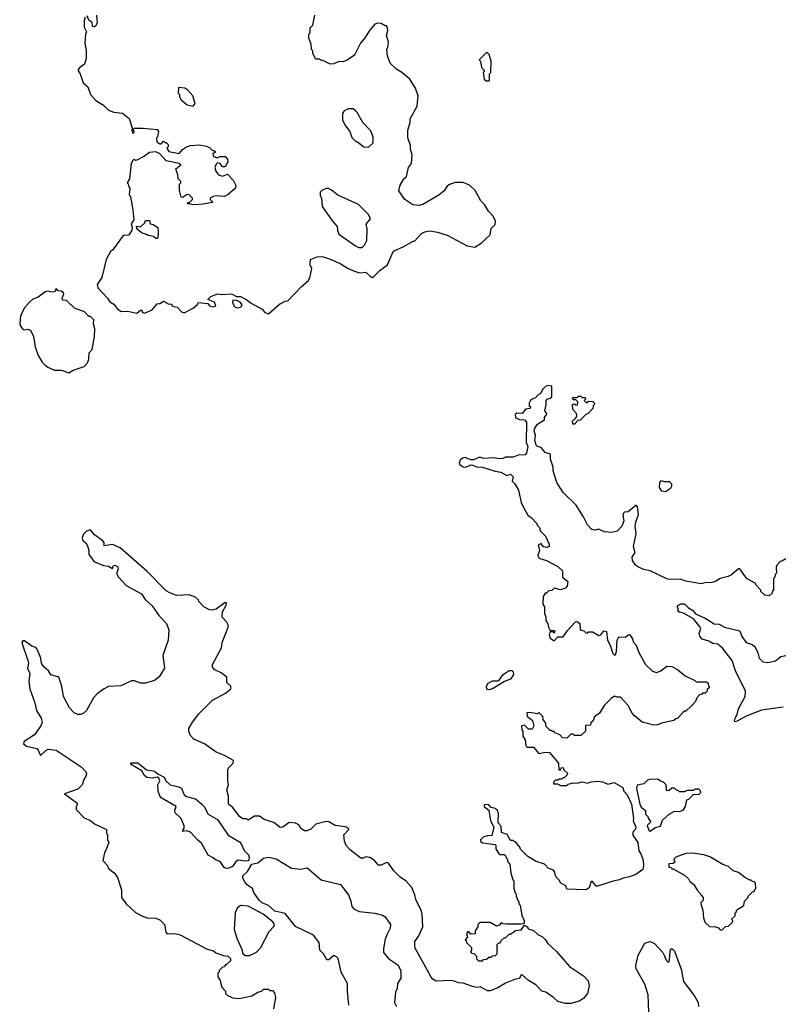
# Model space of a CAD drawing. Extents: x 2239805 to 2396427, y 665731 to 772158.
# Tile 43 of 256: x 2291191 to 2297148, y 695901 to 703589. Entities that reach past the tile are written whole.
import ezdxf

# ---------------------------------------------------------------- set-up
doc = ezdxf.new("R2010")
doc.units = 0

msp = doc.modelspace()

# ---------------------------------------------------------------- linework, layer by layer
at = {"layer": '0CON05XD'}
for points in [[(2291792.5, 703625), (2291797, 703567), (2291785, 703540), (2291775, 703532.5), (2291760, 703535), (2291756.1, 703566.1), (2291732.5, 703585), (2291718.3, 703618.3)], [(2293135, 701292.5), (2293221.7, 701368.3), (2293265, 701390), (2293286.4, 701393.6), (2293393.4, 701506.6), (2293445, 701550), (2293457.3, 701572.7), (2293473.3, 701645), (2293460, 701675), (2293462.5, 701715), (2293515, 701737.5), (2293555, 701740), (2293615, 701718.8), (2293695, 701684), (2293755.6, 701645.6), (2293805, 701624), (2293845, 701613.3), (2293895, 701616.2), (2293927.5, 701585), (2293945, 701576.7), (2293957.7, 701582.3), (2294005.9, 701634.1), (2294063.3, 701675), (2294102.5, 701765), (2294117, 701783), (2294186.1, 701813.9), (2294265, 701860), (2294275, 701860), (2294330.7, 701919.3), (2294355, 701932.5), (2294395, 701940), (2294455, 701930), (2294530, 701905), (2294685, 701822.5), (2294745, 701812.5), (2294796.4, 701843.6), (2294865, 701910), (2294873, 701957), (2294905, 701990), (2294907.5, 702015), (2294890, 702055), (2294853.6, 702093.6), (2294822.5, 702145), (2294792.5, 702175), (2294747.5, 702255), (2294705, 702297.5), (2294655, 702317.5), (2294595, 702317.5), (2294548.3, 702301.7), (2294530.7, 702289.3), (2294506.4, 702253.6), (2294465, 702217.5), (2294340, 702145), (2294315, 702137.5), (2294263, 702143), (2294200, 702185), (2294153, 702253), (2294163, 702297), (2294192.5, 702345), (2294212.5, 702365), (2294227.5, 702435), (2294252.5, 702465), (2294256.7, 702535), (2294242.5, 702575), (2294242.5, 702605), (2294222.5, 702665), (2294222.5, 702725), (2294240, 702785), (2294240, 702815), (2294297, 702913), (2294302.5, 702995), (2294283.6, 703053.6), (2294237.5, 703125), (2294175, 703177.5), (2294135, 703202.5), (2294085, 703250), (2294063, 703307), (2294060, 703355), (2294067.5, 703375), (2294072.5, 703415), (2294057.5, 703465), (2294066.7, 703505), (2294061.7, 703531.7), (2294055, 703540), (2294045, 703540), (2294015, 703557.5), (2293985, 703562.5), (2293965, 703552.5), (2293922.5, 703505), (2293890.7, 703449.3), (2293853.3, 703405), (2293805, 703312.5), (2293748.3, 703271.7), (2293715, 703260), (2293685, 703262.5), (2293645, 703243.3), (2293615, 703242.5), (2293555, 703272.5), (2293545, 703270), (2293535, 703280), (2293505, 703280), (2293480, 703325), (2293480, 703345), (2293470, 703355), (2293467, 703397), (2293450, 703445), (2293450, 703475), (2293460, 703485), (2293460, 703525), (2293480, 703545), (2293497.5, 703625)], [(2291701.7, 703608.3), (2291694, 703586), (2291695, 703530), (2291712.5, 703495), (2291704, 703475), (2291698.8, 703405), (2291710.6, 703345), (2291710, 703285), (2291698.1, 703241.9), (2291660, 703215), (2291646.7, 703195), (2291663.3, 703165), (2291687.5, 703095), (2291723.6, 703063.6), (2291743.8, 703005), (2291785, 702957.5), (2291845, 702920), (2291885, 702882.5), (2291927, 702867), (2291995, 702857.5), (2292045.9, 702815.9), (2292070, 702745), (2292067.5, 702725), (2292075, 702700), (2292085, 702710), (2292080, 702735), (2292088.3, 702741.7), (2292155, 702741.4), (2292265, 702730), (2292276.7, 702715), (2292267, 702673), (2292260, 702665), (2292262.5, 702635), (2292285, 702620), (2292295, 702620), (2292315, 702640), (2292325, 702630), (2292335, 702630), (2292350, 702615), (2292350, 702595), (2292340, 702585), (2292355, 702560), (2292437, 702543), (2292464.2, 702575.8), (2292494.4, 702595.6), (2292524.3, 702605.7), (2292595, 702610.6), (2292651.2, 702601.2), (2292675, 702591.2), (2292695, 702570), (2292708.3, 702568.3), (2292718.3, 702558.3), (2292718.3, 702551.7), (2292700, 702545), (2292705, 702520), (2292735, 702510), (2292755, 702520), (2292795, 702520), (2292815, 702500), (2292817.5, 702475), (2292795, 702440), (2292775, 702440), (2292756.4, 702466.4), (2292735, 702470), (2292725, 702460), (2292716.7, 702435), (2292723.3, 702405), (2292745, 702377.5), (2292775, 702367.5), (2292815, 702382.5), (2292857.5, 702335), (2292880, 702295), (2292876.4, 702273.6), (2292820, 702225), (2292791.7, 702208.3), (2292725, 702213.3), (2292701.7, 702208.3), (2292680, 702195), (2292680, 702185), (2292700, 702165), (2292695, 702160), (2292625, 702147.5), (2292555, 702143.3), (2292501.7, 702151.7), (2292505, 702160), (2292518.3, 702161.7), (2292540, 702185), (2292540, 702195), (2292513.6, 702223.6), (2292495, 702221.2), (2292465, 702200), (2292453, 702203), (2292440, 702255), (2292440, 702305), (2292450, 702315), (2292450, 702325), (2292430, 702345), (2292427, 702377), (2292410, 702425), (2292450, 702455), (2292437, 702467), (2292335, 702487.5), (2292283, 702543), (2292255, 702557.5), (2292205, 702552.5), (2292166.1, 702523.9), (2292105, 702492.5), (2292095, 702490), (2292085, 702500), (2292075, 702490), (2292062.5, 702465), (2292050, 702345), (2292030, 702315), (2292038.3, 702308.3), (2292043, 702283), (2292051.7, 702271.7), (2292047.5, 702225), (2292056.7, 702205), (2292076.2, 702105), (2292082.5, 702025), (2292062.5, 701995), (2292070, 701965), (2292066.7, 701945), (2292045, 701906.2), (2292005, 701903.3), (2291995, 701896.7), (2291915, 701790), (2291900.8, 701779.2), (2291867.5, 701715), (2291833.8, 701575), (2291797.7, 701522.3), (2291801.2, 701495), (2291876.7, 701415), (2291896.1, 701386.1), (2291927.7, 701367.7), (2291950, 701335), (2291985, 701310), (2292035, 701313.8), (2292105, 701297.5), (2292135, 701320), (2292145, 701320), (2292151.7, 701301.7), (2292165, 701297.5), (2292226.1, 701323.9), (2292265, 701370), (2292285, 701372.5), (2292315, 701390), (2292355, 701367.5), (2292375, 701370), (2292385, 701352.5), (2292420, 701345), (2292455, 701306.7), (2292475, 701300), (2292545, 701336.2), (2292580, 701365), (2292585, 701380), (2292661.7, 701371.7), (2292673.9, 701353.9), (2292705, 701346.7), (2292722.5, 701355), (2292713, 701383), (2292660, 701405), (2292685, 701427.5), (2292735, 701447.5), (2292765, 701442.5), (2292845, 701447.5), (2292885, 701427.5), (2292915, 701427.5), (2292965, 701402.5), (2292995, 701377.5), (2293085, 701327.5), (2293105, 701302.5), (2293135, 701292.5)], [(2294855, 703110), (2294860, 703115), (2294860, 703165), (2294870, 703175), (2294872.5, 703265), (2294857, 703317), (2294845, 703330), (2294835, 703330), (2294780, 703275), (2294790, 703265), (2294797.5, 703215), (2294820, 703195), (2294818.3, 703181.7), (2294810, 703175), (2294820, 703125), (2294835, 703110), (2294855, 703110)], [(2292545, 702912.5), (2292562.5, 702935), (2292542.5, 702995), (2292505, 703037.5), (2292480, 703055), (2292431.7, 703058.3), (2292430, 703015), (2292440, 703005), (2292440, 702985), (2292453.6, 702963.6), (2292500, 702925), (2292545, 702912.5)], [(2293915, 702592.5), (2293951.7, 702628.3), (2293951.7, 702671.7), (2293935, 702720), (2293872.5, 702785), (2293827.5, 702865), (2293815, 702877.5), (2293795, 702892.5), (2293758.3, 702891.7), (2293725, 702877.5), (2293712.5, 702855), (2293712.5, 702805), (2293735, 702760), (2293770, 702715), (2293785, 702670), (2293815, 702640), (2293830, 702635), (2293880, 702595), (2293915, 702592.5)], [(2293865, 701810), (2293885, 701827.5), (2293903.3, 701865), (2293906.2, 701955), (2293898.3, 701991.7), (2293930, 702035), (2293915, 702067.5), (2293837.5, 702145), (2293675, 702217.5), (2293625, 702260), (2293615, 702260), (2293605, 702270), (2293585, 702270), (2293550, 702255), (2293538.3, 702241.7), (2293537.5, 702215), (2293547.5, 702195), (2293555, 702130), (2293633.3, 702015), (2293670, 701975), (2293672.5, 701945), (2293683.9, 701913.9), (2293815, 701823.3), (2293840.7, 701810.7), (2293865, 701810)], [(2292265, 701880), (2292255, 701880), (2292237, 701897), (2292195, 701902.5), (2292182.5, 701912.5), (2292142.5, 701925), (2292107.5, 701955), (2292103.3, 701976.7), (2292135, 701972.5), (2292168.3, 702001.7), (2292175, 702020), (2292205, 702020), (2292210, 701995), (2292235, 701990), (2292270, 701965), (2292272.5, 701925), (2292270, 701885), (2292265, 701880)], [(2291575, 700832.5), (2291608.3, 700851.7), (2291695, 700880), (2291721.7, 700908.3), (2291731.7, 700938.3), (2291733, 700987), (2291757, 701013), (2291776.1, 701113.9), (2291777.5, 701175), (2291767.5, 701215), (2291770, 701245), (2291745, 701270), (2291731.7, 701271.7), (2291697, 701307), (2291620, 701335), (2291557, 701397), (2291525, 701400), (2291522.5, 701415), (2291536.7, 701445), (2291533.3, 701455), (2291515, 701470), (2291492.5, 701472.5), (2291475, 701490), (2291467, 701463), (2291445, 701460), (2291405, 701468), (2291388, 701462), (2291335, 701422.5), (2291295, 701406.7), (2291265, 701380), (2291227.5, 701335), (2291196.4, 701273.6), (2291191.2, 701215), (2291196.7, 701195), (2291215, 701172.5), (2291225, 701167.5), (2291255, 701173.3), (2291276.7, 701165), (2291300, 701115), (2291313.3, 701035), (2291336.4, 700966.4), (2291367.5, 700915), (2291390.7, 700890.7), (2291410, 700875), (2291463, 700853), (2291515, 700852.5), (2291575, 700832.5)], [(2292895, 701340), (2292915, 701344), (2292926.7, 701355), (2292926.7, 701365), (2292913, 701383), (2292887, 701397), (2292855, 701400), (2292852.5, 701385), (2292863.3, 701355), (2292873.3, 701345), (2292895, 701340)], [(2297175, 699380), (2297145, 699360), (2297131.7, 699358.3), (2297105, 699330), (2297100, 699315), (2297101.7, 699268.3), (2297093, 699257), (2297090, 699235), (2297080, 699225), (2297080, 699135), (2297071.7, 699128.3), (2297068.3, 699111.7), (2297045, 699090), (2297010, 699095), (2296980, 699125), (2296980, 699135), (2296945, 699170), (2296935, 699190), (2296873.6, 699223.6), (2296845, 699260), (2296825, 699290), (2296815, 699300), (2296805, 699300), (2296750, 699255), (2296725, 699242.5), (2296663.6, 699226.4), (2296625, 699202.5), (2296596.4, 699193.6), (2296545, 699192.5), (2296515, 699183.3), (2296395, 699203.8), (2296350.7, 699220.7), (2296265, 699218.8), (2296245, 699224.2), (2296115, 699285.8), (2296065, 699296), (2296024.1, 699314.1), (2296000.3, 699330.3), (2295976.7, 699365), (2295976.1, 699393.9), (2295997.5, 699425), (2295986.7, 699475), (2296007.5, 699575), (2295999.2, 699635), (2296002.5, 699665), (2296024, 699725), (2296015.9, 699785.9), (2296010, 699795), (2296005, 699797.5), (2295945, 699746.7), (2295915, 699742.5), (2295907.5, 699735), (2295903, 699717), (2295911.2, 699675), (2295893.8, 699635), (2295857.5, 699595), (2295815.9, 699584.1), (2295755, 699590), (2295715, 699611.2), (2295685, 699603.3), (2295659.3, 699609.3), (2295626.7, 699645), (2295596.1, 699706.1), (2295538.3, 699798.3), (2295435, 699897.5), (2295387.5, 699975), (2295357.5, 700065), (2295357.5, 700095), (2295338.3, 700158.3), (2295337, 700197), (2295295, 700210), (2295265, 700247.5), (2295235, 700257.5), (2295226.4, 700266.4), (2295213.9, 700303.9), (2295218.8, 700345), (2295210, 700375), (2295215, 700400), (2295235, 700430), (2295290, 700465), (2295290, 700485), (2295307, 700503), (2295307.5, 700515), (2295292.5, 700535), (2295303.3, 700585), (2295302.5, 700615), (2295310, 700625), (2295335, 700632.5), (2295346.7, 700645), (2295348.3, 700728.3), (2295315, 700732.5), (2295295, 700722.5), (2295276.7, 700705), (2295259.3, 700670.7), (2295240.7, 700659.3), (2295220, 700635), (2295193, 700627), (2295180, 700615), (2295170, 700595), (2295170, 700575), (2295180, 700565), (2295178.3, 700551.7), (2295141.7, 700548.3), (2295117, 700513), (2295075, 700517.5), (2295060, 700505), (2295065, 700482.5), (2295095, 700466.2), (2295133.6, 700463.6), (2295150, 700445), (2295147, 700287), (2295160, 700255), (2295150, 700205), (2295138.3, 700191.7), (2295085, 700187.5), (2295045, 700173.3), (2294985, 700172.5), (2294965, 700163.3), (2294935, 700160), (2294895, 700166.7), (2294815, 700162.5), (2294785, 700172.5), (2294735, 700152.5), (2294715, 700152.5), (2294670.7, 700170.7), (2294650, 700165), (2294631.2, 700148.8), (2294622.5, 700125), (2294627.5, 700115), (2294655, 700096.7), (2294675, 700093.8), (2294715, 700112.5), (2294731.7, 700111.7), (2294758.3, 700098.3), (2294806.1, 700096.1), (2294903.9, 700063.9), (2294950, 700055), (2294995, 700030), (2295025, 700040), (2295045, 700020), (2295037.5, 699985), (2295057.5, 699965), (2295087.5, 699915), (2295108.3, 699818.3), (2295122.5, 699785), (2295160.7, 699720.7), (2295189.3, 699699.3), (2295230, 699655), (2295233, 699643), (2295250, 699625), (2295260, 699595), (2295297.5, 699555), (2295326.7, 699495), (2295326.7, 699475), (2295305, 699466.7), (2295282.5, 699472.5), (2295271.7, 699481.7), (2295265, 699500), (2295240, 699485), (2295252.5, 699445), (2295237.5, 699405), (2295240, 699395), (2295253, 699383), (2295305, 699367.5), (2295395, 699320), (2295430, 699285), (2295430, 699235), (2295471.7, 699201.7), (2295467.5, 699165), (2295455, 699150), (2295415, 699137.5), (2295365, 699150), (2295347, 699133), (2295325, 699130), (2295305, 699110), (2295295, 699110), (2295280, 699085), (2295277.5, 699025), (2295290, 699005), (2295290, 698955), (2295300, 698925), (2295300, 698895), (2295317.5, 698875), (2295322.5, 698845), (2295335, 698820), (2295365, 698820), (2295370, 698815), (2295365, 698800), (2295355, 698810), (2295333, 698807), (2295327.5, 698785), (2295335, 698760), (2295365, 698740), (2295395, 698770), (2295435, 698770), (2295470.5, 698819.5), (2295533.6, 698886.4), (2295545, 698890), (2295567.5, 698875), (2295570, 698825), (2295598.3, 698818.3), (2295615, 698800), (2295628.3, 698801.7), (2295635, 698810), (2295665, 698810), (2295715, 698780), (2295730, 698785), (2295753.9, 698816.1), (2295775, 698812.5), (2295781.2, 698745), (2295803.3, 698705), (2295825, 698640), (2295835, 698630), (2295845, 698630), (2295853.8, 698655), (2295857, 698743), (2295870.7, 698769.3), (2295921.7, 698768.3), (2295943, 698787), (2295955, 698787.5), (2295977.5, 698755), (2295981.7, 698731.7), (2296007.5, 698705), (2296028.3, 698648.3), (2296080, 698555), (2296135, 698502.5), (2296165, 698492.5), (2296200, 698505), (2296245, 698540), (2296285, 698537.5), (2296330, 698515), (2296390, 698465), (2296465, 698430), (2296475, 698420), (2296555, 698420), (2296568.3, 698408.3), (2296570, 698385), (2296580, 698375), (2296561.7, 698358.3), (2296560, 698345), (2296545, 698330), (2296525, 698330), (2296518.3, 698321.7), (2296501.7, 698318.3), (2296480, 698295), (2296470, 698265), (2296438.3, 698231.7), (2296395, 698190), (2296385, 698190), (2296371.7, 698178.3), (2296328.3, 698131.7), (2296315, 698130), (2296301.7, 698118.3), (2296203, 698097), (2296175, 698082.5), (2296145, 698080), (2296053, 698103), (2295993, 698153)], [(2295525, 700430), (2295511.7, 700431.7), (2295510, 700455), (2295538.3, 700481.7), (2295542.5, 700495), (2295540, 700515), (2295512.5, 700545), (2295510, 700585), (2295525, 700590), (2295535, 700580), (2295548.3, 700581.7), (2295550, 700605), (2295535, 700620), (2295515, 700620), (2295510, 700635), (2295515, 700640), (2295545, 700640), (2295555, 700650), (2295575, 700650), (2295585, 700640), (2295608.3, 700638.3), (2295610, 700625), (2295600, 700615), (2295615, 700600), (2295625, 700600), (2295635, 700610), (2295668.3, 700608.3), (2295680, 700595), (2295678.3, 700581.7), (2295670, 700575), (2295668.3, 700551.7), (2295628.3, 700511.7), (2295615, 700510), (2295568.3, 700461.7), (2295551.7, 700458.3), (2295525, 700430)], [(2296235, 699903.3), (2296206.4, 699906.4), (2296187.5, 699935), (2296190, 699975), (2296205, 699990), (2296222.5, 699982.5), (2296265, 699982.5), (2296283.3, 699965), (2296283.3, 699945), (2296275, 699927.5), (2296235, 699903.3)], [(2295993, 698153), (2295973.9, 698173.9), (2295942.5, 698235), (2295885, 698300), (2295855, 698300), (2295837, 698307), (2295810.7, 698289.3), (2295757, 698233), (2295720, 698175), (2295680, 698145), (2295670, 698115), (2295651.7, 698098.3), (2295648.3, 698081.7), (2295611.7, 698078.3), (2295610, 698035), (2295575, 698000), (2295525, 698000), (2295515, 698010), (2295495, 698010), (2295465, 697980), (2295431.7, 697981.7), (2295410, 698005), (2295371.7, 698021.7), (2295365, 698030), (2295351.7, 698031.7), (2295345, 698040), (2295335, 698040), (2295301.7, 698071.7), (2295300, 698095), (2295280, 698125), (2295277, 698147), (2295245, 698180), (2295235, 698170), (2295175, 698180), (2295153, 698177), (2295155, 698150), (2295197, 698117), (2295207.5, 698075), (2295195, 698050), (2295165, 698050), (2295135, 698080), (2295110, 698075), (2295113, 698043), (2295120, 698035), (2295120, 697995), (2295140, 697965), (2295145, 697920), (2295155, 697910), (2295205, 697910), (2295245, 697860), (2295295, 697870), (2295328.3, 697868.3), (2295400, 697785), (2295401.7, 697731.7), (2295418.3, 697731.7), (2295421.7, 697748.3), (2295435, 697750), (2295441.7, 697731.7), (2295470, 697705), (2295468.3, 697691.7), (2295445, 697670), (2295435, 697670), (2295425, 697660), (2295405, 697660), (2295395, 697650), (2295375, 697650), (2295360, 697635), (2295361.7, 697621.7), (2295391.7, 697621.7), (2295415, 697610), (2295465, 697610), (2295475, 697620), (2295515, 697630), (2295545, 697627.5), (2295585, 697637.5), (2295625, 697628.8), (2295655, 697638.8), (2295705, 697643.8), (2295745, 697638.8), (2295785, 697620), (2295835, 697632.5), (2295902.5, 697595), (2295910, 697565), (2295935, 697537.5), (2295970, 697465), (2295986.2, 697355), (2295982.5, 697335), (2296003.3, 697285), (2296000.7, 697269.3), (2295980, 697245), (2295980.7, 697220.7), (2296020, 697165), (2296028.3, 697098.3), (2296045, 697070), (2296060, 697025), (2296062.5, 696985), (2296057, 696953), (2296002.5, 696915), (2295953.9, 696896.1), (2295905, 696886.2), (2295875, 696872), (2295826.1, 696863.9), (2295705, 696822.5), (2295693.6, 696823.6), (2295665, 696860), (2295655, 696860), (2295639.2, 696810.8), (2295615, 696796.2), (2295465, 696800), (2295457.5, 696825), (2295417, 696847), (2295405, 696870), (2295385, 696890), (2295373, 696913), (2295371.7, 696931.7), (2295359.3, 696949.3), (2295320, 696965), (2295290, 696995), (2295225, 697017.5), (2295160, 697055), (2295100, 697115), (2295100, 697125), (2295065, 697170), (2295055, 697170), (2295045, 697180), (2295025, 697180), (2294997.5, 697227.5), (2294955, 697243.8), (2294951.4, 697291.4), (2294928, 697318), (2294931.2, 697388.8), (2294924.3, 697414.3), (2294905, 697431.2), (2294875, 697437.5), (2294855, 697457.5), (2294825, 697460), (2294820, 697455), (2294820, 697445), (2294856.7, 697416.7), (2294868, 697335), (2294893.3, 697285), (2294880, 697220), (2294845, 697217.5), (2294810, 697205), (2294790, 697185), (2294790, 697175), (2294805, 697162.5), (2294905, 697150), (2294910, 697145), (2294910, 697115), (2294931.7, 697081.7), (2294945, 697070), (2294975, 697070), (2294988.3, 697058.3), (2294990, 697045), (2295000, 697035), (2295000, 697015), (2295020, 696995), (2295028.3, 696928.3), (2295043, 696873), (2295050, 696865), (2295050, 696805), (2295061.7, 696771.7), (2295070, 696765), (2295070, 696745), (2295081.7, 696711.7), (2295090, 696705), (2295090, 696685), (2295100, 696675), (2295113.6, 696593.6), (2295132.5, 696555), (2295131.7, 696538.3), (2295125, 696530), (2295105, 696527.5), (2294995, 696527.5), (2294965, 696530), (2294955, 696540), (2294935, 696520), (2294915, 696512.5), (2294865, 696540), (2294785, 696540), (2294770, 696525), (2294770, 696505), (2294750, 696475), (2294748.3, 696451.7), (2294715, 696450), (2294698.3, 696468.3), (2294691.7, 696468.3), (2294680, 696455), (2294690, 696425), (2294670, 696405), (2294678.3, 696398.3), (2294680, 696385), (2294720, 696345), (2294720, 696325), (2294711.7, 696311.7), (2294721.7, 696301.7), (2294738.3, 696298.3), (2294758.3, 696278.3), (2294760, 696255), (2294775, 696240), (2294805, 696240), (2294815, 696250), (2294837, 696253), (2294855, 696270), (2294875, 696270), (2294885, 696280), (2294908.3, 696281.7), (2294920, 696295), (2294921.7, 696368.3), (2294931.7, 696378.3), (2294945, 696380), (2294951.7, 696398.3), (2294975, 696420), (2294985, 696420), (2295015, 696450), (2295025, 696450), (2295063, 696477), (2295107.5, 696482.5), (2295135, 696520), (2295157.5, 696505), (2295161.7, 696491.7), (2295205, 696477.5), (2295237, 696447), (2295275, 696427.5), (2295297.5, 696405), (2295317, 696377), (2295385, 696312.5), (2295486.1, 696196.1), (2295595, 696122.5), (2295632.5, 696085), (2295640, 696045), (2295626.7, 695985), (2295595, 695947.5), (2295560, 695925), (2295495, 695907.5), (2295455, 695907.5), (2295395, 695922.5), (2295360, 695955), (2295300, 695995), (2295270, 696005), (2295223, 696053), (2295165, 696087.5), (2295115, 696132.5), (2295105, 696130), (2295095, 696102.5), (2295063, 696097), (2294985, 696067.5), (2294925, 696030), (2294865, 696007.5), (2294845, 696007.5), (2294787, 696037), (2294765, 696032.5), (2294737, 696037), (2294655, 696067.5), (2294618.3, 696068.3), (2294585, 696082.5), (2294555, 696087.5), (2294445, 696082.5), (2294417, 696097), (2294403.9, 696113.9), (2294276.7, 696345), (2294278.3, 696391.7), (2294307.5, 696435), (2294340, 696505), (2294334, 696605), (2294329.5, 696629.5), (2294285, 696720), (2294277.5, 696755), (2294253.6, 696813.6), (2294206.4, 696866.4), (2294162.5, 696895), (2294114.1, 696944.1), (2294073, 697003), (2294055, 697007.5), (2294015, 696987.5), (2293995, 696987.5), (2293962.5, 697025), (2293925, 697047.5), (2293895, 697052.5), (2293875, 697042.5), (2293855, 697042.5), (2293774.1, 697104.1), (2293740.7, 697140.7), (2293727.5, 697175), (2293722.5, 697225), (2293762.5, 697265), (2293760, 697275), (2293735, 697286), (2293655, 697297.5), (2293607, 697327), (2293585, 697327.5), (2293505, 697307.5), (2293465, 697267.5), (2293435, 697256.7), (2293415, 697256.7), (2293387.5, 697275), (2293371.7, 697301.7), (2293345, 697316.2), (2293295, 697320), (2293246.1, 697283.9), (2293225, 697282.5), (2293175, 697320), (2293100, 697345), (2293065, 697370), (2293025, 697370), (2292975, 697340), (2292965, 697350), (2292935, 697350), (2292907, 697367), (2292855, 697437.5), (2292825, 697462.5), (2292821.7, 697471.7), (2292821.2, 697525), (2292808.8, 697575), (2292822.5, 697615), (2292816.7, 697645), (2292817.5, 697735), (2292822.3, 697747.7), (2292857.5, 697785), (2292860, 697805), (2292790, 697845), (2292725, 697870), (2292633.6, 697933.6), (2292551.7, 697971.7), (2292521.7, 698001.7), (2292513.3, 698035), (2292513.3, 698055), (2292540, 698105), (2292590.3, 698169.7), (2292697.5, 698275), (2292805, 698332.5), (2292840, 698365), (2292840, 698385), (2292810, 698415), (2292810, 698455), (2292765, 698490), (2292710, 698515), (2292697.5, 698535), (2292697.5, 698555), (2292767.5, 698685), (2292772.5, 698725), (2292820, 698845), (2292820, 698865), (2292810, 698885), (2292772.5, 698925), (2292774.2, 698965.8), (2292805, 699017.5), (2292807.5, 699035), (2292795, 699038), (2292725, 698986.7), (2292695, 698977.5), (2292675, 698980), (2292630, 699005), (2292590, 699045), (2292588.3, 699058.3), (2292565, 699080), (2292515, 699097.5), (2292415, 699093.8), (2292365, 699114.2), (2292335, 699128.8), (2292184.2, 699284.2), (2291975, 699466.2), (2291915, 699491.2), (2291851.7, 699481.7), (2291850, 699505), (2291839.5, 699519.5), (2291775, 699566.2), (2291745, 699606.2), (2291712.5, 699595), (2291689.3, 699570.7), (2291678.8, 699545), (2291682.5, 699525), (2291706.7, 699505), (2291721.7, 699481.7), (2291732.5, 699445), (2291732, 699415), (2291769.1, 699359.1), (2291845, 699326.2), (2291885, 699322.5), (2291915, 699302.5), (2291925, 699327.5), (2291935, 699330), (2291955, 699320), (2291960.7, 699299.3), (2291947.5, 699265), (2291962.5, 699235), (2292021.7, 699171.7), (2292142.5, 699105), (2292171.4, 699061.4), (2292225, 699013.3), (2292277.5, 698937.5), (2292338.8, 698875), (2292355.7, 698825), (2292350, 698745), (2292309.2, 698625), (2292323.3, 698525), (2292281.7, 698458.3), (2292245, 698430), (2292175, 698407.5), (2292135, 698407.5), (2292087, 698427), (2292065, 698427.5), (2291981.7, 698388.3), (2291885, 698382.5), (2291845, 698362.5), (2291797.5, 698325), (2291767.5, 698295), (2291713.3, 698195), (2291688.3, 698171.7), (2291665, 698163.3), (2291645, 698163.8), (2291617.3, 698177.3), (2291580, 698215), (2291534.2, 698305), (2291521.2, 698385), (2291497.5, 698455), (2291435, 698473.3), (2291416.7, 698505), (2291378.8, 698535), (2291361.2, 698565), (2291356.2, 698605), (2291327.5, 698675), (2291316.1, 698686.1), (2291285, 698696.7), (2291228.3, 698738.3), (2291215, 698740), (2291207.5, 698725), (2291210, 698715), (2291254.2, 698585), (2291261.2, 698565), (2291253.3, 698525), (2291270, 698485), (2291263.3, 698425), (2291270, 698365), (2291310, 698255), (2291323.3, 698195), (2291360, 698135), (2291366.2, 698105), (2291356.7, 698075), (2291305.9, 698004.1), (2291227, 697953), (2291220, 697935), (2291245, 697916.7), (2291325, 697897.5), (2291336.1, 697886.1), (2291355, 697842.5), (2291395, 697882.5), (2291415, 697892.5), (2291475, 697886.7), (2291672.5, 697755), (2291702.5, 697725), (2291712.5, 697705), (2291711.7, 697688.3), (2291693, 697657), (2291680, 697615), (2291645, 697580), (2291540, 697545), (2291637.5, 697475), (2291642.5, 697465), (2291632.5, 697445), (2291633, 697423), (2291695, 697357.5), (2291745, 697337.5), (2291775, 697310), (2291870, 697265), (2291870, 697235), (2291877, 697227), (2291878.3, 697188.3), (2291887.5, 697165), (2291868.3, 697118.3)], [(2297155, 698220), (2296985, 698196.7), (2296865, 698150), (2296795, 698111.2), (2296777.5, 698107.5), (2296773.6, 698113.6), (2296778.8, 698135), (2296794, 698165), (2296805, 698207.5), (2296858.8, 698305), (2296860, 698345), (2296781.9, 698505), (2296756, 698585), (2296681.7, 698681.7), (2296645, 698712.5), (2296605, 698718.8), (2296575, 698736.7), (2296522.7, 698752.7), (2296504.3, 698774.3), (2296498.8, 698795), (2296510, 698835), (2296506.2, 698845), (2296455, 698910), (2296375.9, 698955.9), (2296345, 698962.5), (2296331.7, 698971.7), (2296337.5, 698985), (2296327.5, 699005), (2296332.5, 699015), (2296355, 699028), (2296385, 699028), (2296416.1, 698996.1), (2296445, 698978.8), (2296470.3, 698950.3), (2296546.2, 698915), (2296615, 698870.8), (2296655, 698870), (2296695, 698846.7), (2296816.2, 698816.2), (2296831.7, 698771.7), (2296865, 698726.2), (2296911.7, 698711.7), (2296932.5, 698695), (2296956.4, 698646.4), (2296966.7, 698605), (2296995, 698574), (2297035, 698570), (2297095, 698582.5), (2297135, 698616.7), (2297176, 698624)], [(2294856, 698356), (2294840.8, 698360.8), (2294836, 698385), (2294850.4, 698409.6), (2294885, 698427.3), (2294925, 698427.5), (2294937.1, 698432.9), (2294968, 698475), (2295015, 698507.5), (2295035, 698507.5), (2295045, 698497.5), (2295048.8, 698475), (2295025, 698438.6), (2294979.1, 698420.9), (2294885, 698363.6), (2294856, 698356)], [(2292805, 696962.5), (2292789.3, 696969.3), (2292757.5, 697015), (2292725, 697026.7), (2292703.3, 697045), (2292664.5, 697064.5), (2292610.3, 697160.3), (2292582, 697182), (2292525, 697244), (2292495, 697256.7), (2292465, 697250), (2292465, 697260), (2292477, 697273), (2292476.2, 697295), (2292451.7, 697351.7), (2292406.2, 697395), (2292403.9, 697416.1), (2292412.5, 697445), (2292295, 697514.2), (2292285, 697530), (2292272.9, 697565), (2292270.8, 697615), (2292286.2, 697645), (2292277.1, 697667.1), (2292265, 697674), (2292225, 697666.2), (2292185, 697672.5), (2292165, 697686.7), (2292144, 697724), (2292057.5, 697775), (2292065, 697787.5), (2292115, 697786.7), (2292183, 697733), (2292245, 697721.2), (2292270.6, 697700.6), (2292320, 697675), (2292332.5, 697645), (2292367.5, 697615), (2292435, 697598.6), (2292455, 697587.5), (2292475, 697536.7), (2292493.8, 697523.8), (2292565, 697506), (2292615, 697463.8), (2292632, 697445), (2292662.5, 697385), (2292735.4, 697345.4), (2292820.5, 697220.5), (2292909.1, 697169.1), (2292921.4, 697155), (2292945, 697102.5), (2292978.2, 697068.2), (2292983.9, 697045), (2292977.3, 697022.7), (2292955, 697017.9), (2292894.2, 697025.8), (2292877.7, 697012.3), (2292853.4, 696976.6), (2292825, 696964), (2292805, 696962.5)], [(2296115, 697252.5), (2296155, 697282.5), (2296195, 697292.5), (2296211.7, 697338.3), (2296263, 697387), (2296305, 697410), (2296345, 697407.5), (2296373, 697417), (2296392.5, 697445), (2296401.7, 697498.3), (2296418.3, 697501.7), (2296455, 697540), (2296498.3, 697541.7), (2296510, 697555), (2296508.3, 697568.3), (2296495, 697580), (2296465, 697580), (2296455, 697570), (2296405, 697570), (2296385, 697560), (2296345, 697560), (2296335, 697570), (2296325, 697570), (2296305, 697590), (2296285, 697590), (2296265, 697570), (2296248.3, 697568.3), (2296242.5, 697575), (2296240, 697615), (2296220, 697635), (2296195, 697642.5), (2296175, 697660), (2296113, 697657), (2296095, 697650), (2296065, 697622.5), (2296015, 697612.5), (2296008, 697585), (2296034.3, 697464.3), (2296045, 697440), (2296080, 697415), (2296080, 697385), (2296098.3, 697368.3), (2296100, 697355), (2296120, 697325), (2296093.3, 697296.7), (2296105, 697260), (2296115, 697252.5)], [(2291868.3, 697118.3), (2291852.5, 697085), (2291840, 697025), (2291877.5, 696985), (2291882.5, 696965), (2291932.5, 696925), (2291955, 696892.5), (2291986.2, 696795), (2291987.5, 696735), (2292022.5, 696685), (2292095, 696617.5), (2292149.3, 696589.3), (2292187, 696577), (2292255, 696572.5), (2292285, 696560), (2292323.3, 696525), (2292333.6, 696463.6), (2292342, 696452), (2292403.9, 696453.9), (2292445, 696443.3), (2292655, 696332.5), (2292705, 696320), (2292723, 696303), (2292783, 696283), (2292818.3, 696278.3), (2292838.3, 696258.3), (2292838.3, 696241.7), (2292805, 696210), (2292795, 696210), (2292790, 696195), (2292775, 696190), (2292750, 696165), (2292750, 696155), (2292740, 696145), (2292740, 696115), (2292757, 696087), (2292768.3, 696038.3), (2292800, 696005), (2292800, 695985), (2292813, 695973), (2292853, 695953), (2292905, 695947.5), (2293005, 695967.5), (2293050, 695995), (2293080, 696005), (2293095, 696020), (2293135, 696020), (2293145, 696010), (2293165, 696010), (2293181.7, 695991.7), (2293190, 695955), (2293173.8, 695865)], [(2293762, 695895), (2293750.4, 696005), (2293750.6, 696065), (2293702.4, 696152.4), (2293677.9, 696257.9), (2293665, 696272.9), (2293645, 696282), (2293605, 696248.8), (2293589.3, 696249.3), (2293563.3, 696295), (2293534.3, 696324.3), (2293529.2, 696385), (2293485, 696441.4), (2293345, 696507.5), (2293265, 696610), (2293185, 696628.7), (2293133.8, 696673.8), (2293085, 696692.7), (2293060.9, 696715), (2293020.6, 696775), (2293008.6, 696805), (2292970.6, 696830.6), (2292952.6, 696852.6), (2292934.2, 696885), (2292934.2, 696905), (2292971.5, 696938.5), (2293004.6, 696995.4), (2293052, 697005), (2293095, 697043.5), (2293135, 697049.4), (2293195, 697036.2), (2293315, 696964.2), (2293385, 696956), (2293436.4, 696966.4), (2293545, 696873.8), (2293695.8, 696835.8), (2293760, 696755), (2293777.8, 696707.8), (2293785.7, 696665), (2293803.7, 696643.7), (2293845, 696626.9), (2293965, 696612), (2294025, 696596.7), (2294046.7, 696585), (2294086.2, 696525), (2294084, 696495), (2294060.9, 696449.1), (2294045, 696410), (2294033, 696337), (2294034, 696305), (2294073.8, 696255), (2294145, 696208.8), (2294168.8, 696165), (2294167.5, 696105), (2294143.3, 696065), (2294138.8, 696025), (2294125.8, 695995), (2294117.5, 695915), (2294133.5, 695883.5)], [(2296675, 696480), (2296705, 696510), (2296728.3, 696511.7), (2296758.3, 696541.7), (2296760, 696555), (2296750, 696565), (2296778.3, 696591.7), (2296780, 696615), (2296788.3, 696621.7), (2296791.7, 696638.3), (2296848.3, 696671.7), (2296853, 696707), (2296880, 696735), (2296880, 696745), (2296915, 696780), (2296930, 696785), (2296930, 696795), (2296940, 696805), (2296938.3, 696848.3), (2296928.3, 696858.3), (2296915, 696860), (2296905, 696870), (2296895, 696870), (2296853, 696893), (2296805, 696930), (2296763, 696943), (2296727, 696977), (2296683, 696993), (2296581.7, 697051.7), (2296535, 697067.5), (2296445, 697080), (2296395, 697077.5), (2296315, 697050), (2296300, 697035), (2296308.3, 697011.7), (2296295, 697000), (2296261.7, 696998.3), (2296261.7, 696971.7), (2296278.3, 696968.3), (2296285, 696960), (2296295, 696960), (2296385, 696910), (2296415, 696880), (2296425, 696860), (2296456.4, 696836.4), (2296485, 696790), (2296507, 696767), (2296510, 696755), (2296530, 696735), (2296530, 696715), (2296510, 696695), (2296510, 696685), (2296527.5, 696635), (2296532.5, 696575), (2296545, 696540), (2296578.3, 696508.3), (2296627, 696507), (2296648.3, 696498.3), (2296661.7, 696481.7), (2296675, 696480)], [(2292953, 696283), (2292985, 696283.3), (2293040.7, 696309.3), (2293075.8, 696344.2), (2293140.3, 696469.7), (2293175, 696507.5), (2293181.2, 696525), (2293168, 696545), (2293093.3, 696605), (2292975, 696666.2), (2292915, 696673.3), (2292889.3, 696650.7), (2292873.6, 696616.4), (2292867.5, 696485), (2292888.3, 696418.3), (2292930, 696325), (2292931.7, 696301.7), (2292953, 696283)], [(2296105, 695840), (2296100, 695975), (2296075, 696058.8), (2296005, 696177.5), (2296004.6, 696205), (2296021.4, 696285), (2296075, 696378.8), (2296115, 696392.9), (2296150, 696375), (2296213.8, 696305), (2296224.2, 696284.2), (2296240, 696245), (2296255, 696230), (2296265, 696233.3), (2296275, 696330), (2296285, 696337.5), (2296305, 696316), (2296356.5, 696175), (2296375, 696080), (2296458.8, 695968.8), (2296490, 695915), (2296493.3, 695885)]]:
    msp.add_lwpolyline(points, dxfattribs=at)

doc.saveas('drawing.dxf')
